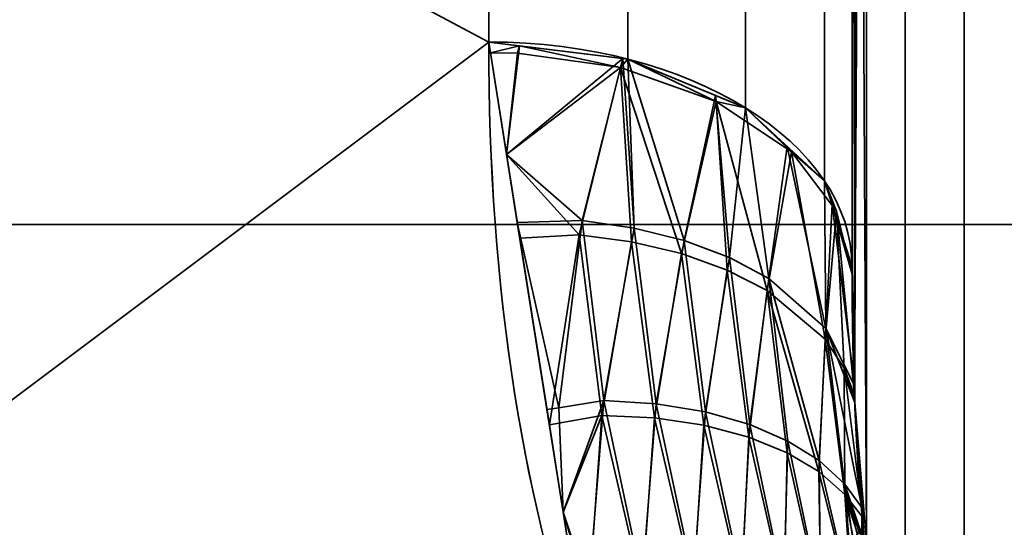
# Model space of a CAD drawing. Header units: millimetres. Extents: x -110 to 110, y -15 to 15.
# Tile 12 of 110: x -107.29 to -104.58, y 7.94 to 9.34. Entities that reach past the tile are written whole.
import ezdxf

# ---------------------------------------------------------------- set-up
doc = ezdxf.new("R2010")
doc.units = ezdxf.units.MM
doc.layers.add('1', color=7, linetype='Continuous', true_color=0xffffff)

msp = doc.modelspace()

# ---------------------------------------------------------------- linework, layer by layer
at = {"layer": '1', "color": 252, "linetype": 'Continuous', "lineweight": 35}
for p, q in [((-105, 13.8564, 2), (-105, 8.6603, 11)), ((-105, 8.6603, -11), (-105, 13.8564, -2))]:
    msp.add_line(p, q, dxfattribs=at)
at = {"layer": '1', "color": 252, "linetype": 'Continuous', "lineweight": 35, "extrusion": (1, 0, 0)}
for centre, radius, start, end in [((0, 0, -106), 15, 8.21321, 51.78679), ((0, 0, -106), 15, 308.21321, 351.78679), ((0, 0, -105), 14, 308.21321, 351.78679), ((0, 0, -105), 14, 8.21321, 51.78679)]:
    msp.add_arc(centre, radius, start, end, dxfattribs=at)
at = {"layer": '1', "color": 252, "linetype": 'Continuous', "lineweight": 35, "extrusion": (-9.46215e-07, -0.785714, 0.61859)}
msp.add_arc((-106, 13.9999, 0.0001), 1, 0, 90, dxfattribs=at)
at = {"layer": '1', "color": 252, "linetype": 'Continuous', "lineweight": 35, "extrusion": (0, 0.785714, 0.61859)}
msp.add_arc((106, -14), 1, 180, 270, dxfattribs=at)
at = {"layer": '1', "color": 252, "linetype": 'Continuous', "lineweight": 35}
for points in [[(-106, 9.2788, 11.7857), (-106, 8.5978, 12.3219), (-105.904, 7.9803, 12.7131), (-105.7179, 7.5, 12.9904)], [(-105.7179, 7.5, -12.9904), (-105.9044, 7.9812, -12.7126), (-106, 8.5986, -12.3212), (-106, 9.2788, -11.7857)], [(-105, 8.6603, 11), (-105, 8.6, 11.0782), (-104.999, 8.4779, 11.2355), (-104.9935, 8.2872, 11.4766), (-104.9831, 8.0957, 11.7139), (-104.9728, 7.9731, 11.8631), (-104.9667, 7.9126, 11.936)], [(-104.9667, 7.9126, -11.936), (-104.973, 7.9753, -11.8604), (-104.9835, 8.1014, -11.707), (-104.9938, 8.2947, -11.4672), (-104.9991, 8.4838, -11.228), (-105, 8.6024, -11.0752), (-105, 8.6603, -11)]]:
    msp.add_open_spline(points, degree=3, dxfattribs=at)
for points in [[(-104.993, 14.0779, 1.4493), (-104.9599, 7.9047, 11.9286), (-104.9599, 14.2828, 0.8814)], [(-104.9599, 14.2828, -0.8814), (-104.993, 8.294, -11.4673), (-104.9927, 14.0819, -1.439)], [(-104.993, 8.294, -11.4673), (-104.9599, 14.2828, -0.8814), (-104.9599, 7.9048, -11.9286)], [(-104.9599, 14.2828, 0.8814), (-104.9599, 7.9047, 11.9286), (-104.8536, 7.7824, 11.8134), (-104.8536, 14.1219, 0.833)], [(-104.9599, 7.9048, -11.9286), (-104.9599, 14.2828, -0.8814), (-104.8536, 14.1219, -0.833), (-104.8536, 7.7824, -11.8134)], [(-104.8536, 14.1219, 0.833), (-104.8536, 7.7824, 11.8134), (-104.6913, 7.7014, 11.7369), (-104.6913, 14.0152, 0.8011)], [(-104.8536, 7.7824, -11.8134), (-104.8536, 14.1219, -0.833), (-104.6913, 14.0152, -0.8011), (-104.6913, 7.7014, -11.7369)], [(-104.9927, 14.0819, -1.439), (-104.993, 8.294, -11.4673), (-105, 8.6603, -11)], [(-105, 8.6603, -11), (-105, 13.8564, -2), (-104.9927, 14.0819, -1.439)], [(-104.9927, 8.2871, 11.476), (-104.993, 14.0779, 1.4493), (-105, 13.8564, 2)], [(-104.9599, 7.9047, 11.9286), (-104.993, 14.0779, 1.4493), (-104.9927, 8.2871, 11.476)], [(-104.6913, 14.0152, 0.8011), (-104.6913, 7.7014, 11.7369), (-104.5, 7.6729, 11.7101), (-104.5, 13.9777, 0.7899)], [(-104.6913, 7.7014, -11.7369), (-104.6913, 14.0152, -0.8011), (-104.5, 13.9777, -0.7899), (-104.5, 7.6729, -11.7101)], [(-105, 13.8564, 2), (-105, 8.6603, 11), (-104.9927, 8.2871, 11.476)], [(-105, 8.6603, -11), (-105, 12.1244, -7), (-105, 13.8564, -2)], [(-105, 13.8564, 2), (-105, 12.1244, 7), (-105, 8.6603, 11)], [(-105.6173, 12.9414, -7.4324), (-105.6173, 9.2318, -11.7259), (-106, 9.2788, -11.7857), (-106, 13.0075, -7.4703)], [(-105.6173, 9.2318, 11.7259), (-105.6173, 12.9074, 7.4914), (-106, 12.9732, 7.5296), (-106, 9.2788, 11.7857)], [(-105.2929, 12.7535, -7.3245), (-105.2929, 9.0977, -11.5556), (-105.6173, 9.2318, -11.7259), (-105.6173, 12.9414, -7.4324)], [(-105.2929, 9.0977, 11.5556), (-105.2929, 12.7199, 7.3826), (-105.6173, 12.9074, 7.4914), (-105.6173, 9.2318, 11.7259)], [(-105.0761, 12.4721, -7.1629), (-105.0761, 8.897, -11.3007), (-105.2929, 9.0977, -11.5556), (-105.2929, 12.7535, -7.3245)], [(-105.0761, 8.897, 11.3007), (-105.0761, 12.4393, 7.2197), (-105.2929, 12.7199, 7.3826), (-105.2929, 9.0977, 11.5556)], [(-105, 12.1403, -6.9723), (-105, 8.6603, -11), (-105.0761, 8.897, -11.3007), (-105.0761, 12.4721, -7.1629)], [(-105, 8.6603, 11), (-105, 12.1084, 7.0276), (-105.0761, 12.4393, 7.2197), (-105.0761, 8.897, 11.3007)], [(-110, 11.4061, -9.7417), (-106, 11.4061, -9.7417), (-106, 9.2788, -11.7857)], [(-106, 9.2788, -11.7857), (-110, 6.2799, -13.6221), (-110, 11.4061, -9.7417)], [(-110, 11.4061, 9.7417), (-110, 6.2799, 13.6221), (-106, 9.2788, 11.7857)], [(-106, 9.2788, 11.7857), (-106, 11.4061, 9.7417), (-110, 11.4061, 9.7417)], [(-95, 9.5), (-108.8, 9.5), (-108.8, 8.7769, -3.6355), (-95, 8.7769, -3.6355)], [(-95, 8.7769, 3.6355), (-108.8, 8.7769, 3.6355), (-108.8, 9.5), (-95, 9.5)], [(-110, 6.2799, -13.6221), (-106, 9.2788, -11.7857), (-105.7179, 7.5, -12.9904)], [(-105.7179, 7.5, 12.9904), (-106, 9.2788, 11.7857), (-110, 6.2799, 13.6221)], [(-105.9509, 8.9691, 11.9955), (-105.9153, 9.2684, 11.7725), (-106, 9.2788, 11.7857)], [(-105.9952, 9.2489, -11.806), (-106, 9.2788, -11.7857), (-105.9153, 9.2684, -11.7725)], [(-105.9153, 9.2684, -11.7725), (-105.9205, 9.2481, -11.8058), (-105.9952, 9.2489, -11.806)], [(-105.6304, 9.2334, 11.7279), (-105.9153, 9.2684, 11.7725), (-105.9509, 8.9691, 11.9955)], [(-105.6372, 9.2088, -11.7541), (-105.9205, 9.2481, -11.8058), (-105.9153, 9.2684, -11.7725)], [(-105.9153, 9.2684, -11.7725), (-105.6173, 9.2318, -11.7259), (-105.6372, 9.2088, -11.7541)], [(-105.9952, 9.2489, -11.806), (-105.9205, 9.2481, -11.8058), (-105.9509, 8.9692, -11.9954)], [(-105.9509, 8.9692, -11.9954), (-105.9205, 9.2481, -11.8058), (-105.6372, 9.2088, -11.7541)], [(-105.7424, 8.7878, 12.1197), (-105.6304, 9.2334, 11.7279), (-105.9509, 8.9691, 11.9955)], [(-105.6304, 9.2334, 11.7279), (-105.7424, 8.7878, 12.1197), (-105.5992, 8.767, 12.0761)], [(-105.3737, 9.1155, -11.6338), (-105.6372, 9.2088, -11.7541), (-105.6173, 9.2318, -11.7259)], [(-105.5992, 8.767, 12.0761), (-105.6173, 9.2318, 11.7259), (-105.6304, 9.2334, 11.7279)], [(-105.6173, 9.2318, 11.7259), (-105.5992, 8.767, 12.0761), (-105.4623, 8.7327, 12.0144)], [(-105.4623, 8.7327, 12.0144), (-105.3757, 9.1319, 11.5991), (-105.6173, 9.2318, 11.7259)], [(-105.6173, 9.2318, -11.7259), (-105.3757, 9.1319, -11.5991), (-105.3737, 9.1155, -11.6338)], [(-105.9509, 8.9692, -11.9954), (-105.6372, 9.2088, -11.7541), (-105.751, 8.7481, -12.1518)], [(-105.6073, 8.7293, -12.109), (-105.751, 8.7481, -12.1518), (-105.6372, 9.2088, -11.7541)], [(-105.6372, 9.2088, -11.7541), (-105.3737, 9.1155, -11.6338), (-105.4696, 8.6968, -12.048)], [(-105.4696, 8.6968, -12.048), (-105.6073, 8.7293, -12.109), (-105.6372, 9.2088, -11.7541)], [(-105.3757, 9.1319, 11.5991), (-105.4623, 8.7327, 12.0144), (-105.3377, 8.6859, 11.9368)], [(-105.3377, 8.6859, 11.9368), (-105.2929, 9.0977, 11.5556), (-105.3757, 9.1319, 11.5991)], [(-105.3737, 9.1155, -11.6338), (-105.3757, 9.1319, -11.5991), (-105.2929, 9.0977, -11.5556)], [(-105.344, 8.6518, -11.971), (-105.4696, 8.6968, -12.048), (-105.3737, 9.1155, -11.6338)], [(-105.3737, 9.1155, -11.6338), (-105.1669, 8.9764, -11.4551), (-105.2339, 8.5956, -11.88)], [(-105.2339, 8.5956, -11.88), (-105.344, 8.6518, -11.971), (-105.3737, 9.1155, -11.6338)], [(-105.1669, 8.9764, -11.4551), (-105.3737, 9.1155, -11.6338), (-105.2929, 9.0977, -11.5556)], [(-105.2929, 9.0977, 11.5556), (-105.3377, 8.6859, 11.9368), (-105.2289, 8.628, 11.8454)], [(-105.2289, 8.628, 11.8454), (-105.1785, 8.9918, 11.4211), (-105.2929, 9.0977, 11.5556)], [(-105.2929, 9.0977, -11.5556), (-105.0761, 8.897, -11.3007), (-105.1669, 8.9764, -11.4551)], [(-105.751, 8.7481, -12.1518), (-105.9145, 8.7397, -12.1508), (-105.9509, 8.9692, -11.9954)], [(-105.9509, 8.9691, 11.9955), (-105.9212, 8.7821, 12.1221), (-105.7424, 8.7878, 12.1197)], [(-105.0742, 8.4612, -11.6746), (-105.2339, 8.5956, -11.88), (-105.1669, 8.9764, -11.4551)], [(-105.1785, 8.9918, 11.4211), (-105.2289, 8.628, 11.8454), (-105.072, 8.4909, 11.6396)], [(-105.072, 8.4909, 11.6396), (-105.0761, 8.897, 11.3007), (-105.1785, 8.9918, 11.4211)], [(-105.1669, 8.9764, -11.4551), (-105.0424, 8.8133, -11.2462), (-105.0742, 8.4612, -11.6746)], [(-105.0424, 8.8133, -11.2462), (-105.1669, 8.9764, -11.4551), (-105.0761, 8.897, -11.3007)], [(-105.072, 8.4909, 11.6396), (-105.0552, 8.832, 11.2181), (-105.0761, 8.897, 11.3007)], [(-105.0761, 8.897, -11.3007), (-105.0552, 8.832, -11.2181), (-105.0424, 8.8133, -11.2462)], [(-105.022, 8.3821, -11.5585), (-105.0742, 8.4612, -11.6746), (-105.0424, 8.8133, -11.2462)], [(-105.0552, 8.832, 11.2181), (-105.072, 8.4909, 11.6396), (-104.9936, 8.3344, 11.4156)], [(-104.9936, 8.3344, 11.4156), (-105, 8.6603, 11), (-105.0552, 8.832, 11.2181)], [(-105.0552, 8.832, -11.2181), (-105, 8.6603, -11), (-104.9996, 8.6404, -11.0253)], [(-104.9996, 8.6404, -11.0253), (-105.0424, 8.8133, -11.2462), (-105.0552, 8.832, -11.2181)], [(-105.0424, 8.8133, -11.2462), (-104.9996, 8.6404, -11.0253), (-104.9932, 8.307, -11.4507)], [(-104.9932, 8.307, -11.4507), (-105.022, 8.3821, -11.5585), (-105.0424, 8.8133, -11.2462)], [(-105.8068, 8.2728, 12.4687), (-105.7424, 8.7878, 12.1197), (-105.9212, 8.7821, 12.1221)], [(-105.9212, 8.7821, 12.1221), (-105.8398, 8.2684, 12.47), (-105.8068, 8.2728, 12.4687)], [(-105.7424, 8.7878, 12.1197), (-105.8068, 8.2728, 12.4687), (-105.6835, 8.2932, 12.4628)], [(-105.6835, 8.2932, 12.4628), (-105.5992, 8.767, 12.0761), (-105.7424, 8.7878, 12.1197)], [(-95, 8.7769, -3.6355), (-108.8, 8.7769, -3.6355), (-108.8, 6.7175, -6.7175), (-95, 6.7175, -6.7175)], [(-95, 6.7175, 6.7175), (-108.8, 6.7175, 6.7175), (-108.8, 8.7769, 3.6355), (-95, 8.7769, 3.6355)], [(-105.5992, 8.767, 12.0761), (-105.6835, 8.2932, 12.4628), (-105.5389, 8.284, 12.4103)], [(-105.5389, 8.284, 12.4103), (-105.4623, 8.7327, 12.0144), (-105.5992, 8.767, 12.0761)], [(-105.9145, 8.7397, -12.1508), (-105.751, 8.7481, -12.1518), (-105.833, 8.2257, -12.4989)], [(-105.6889, 8.252, -12.4938), (-105.833, 8.2257, -12.4989), (-105.751, 8.7481, -12.1518)], [(-105.751, 8.7481, -12.1518), (-105.6073, 8.7293, -12.109), (-105.6889, 8.252, -12.4938)], [(-105.5439, 8.2451, -12.4421), (-105.6889, 8.252, -12.4938), (-105.6073, 8.7293, -12.109)], [(-105.6073, 8.7293, -12.109), (-105.4696, 8.6968, -12.048), (-105.5439, 8.2451, -12.4421)], [(-105.4623, 8.7327, 12.0144), (-105.5389, 8.284, 12.4103), (-105.4035, 8.2615, 12.3402)], [(-105.4035, 8.2615, 12.3402), (-105.3377, 8.6859, 11.9368), (-105.4623, 8.7327, 12.0144)], [(-105.4078, 8.2249, -12.3727), (-105.5439, 8.2451, -12.4421), (-105.4696, 8.6968, -12.048)], [(-105.4696, 8.6968, -12.048), (-105.344, 8.6518, -11.971), (-105.4078, 8.2249, -12.3727)], [(-105.3377, 8.6859, 11.9368), (-105.4035, 8.2615, 12.3402), (-105.281, 8.2266, 12.2547)], [(-105.281, 8.2266, 12.2547), (-105.2289, 8.628, 11.8454), (-105.3377, 8.6859, 11.9368)], [(-105.2842, 8.1922, -12.2878), (-105.4078, 8.2249, -12.3727), (-105.344, 8.6518, -11.971)], [(-105.344, 8.6518, -11.971), (-105.2339, 8.5956, -11.88), (-105.2842, 8.1922, -12.2878)], [(-105.2289, 8.628, 11.8454), (-105.281, 8.2266, 12.2547), (-105.1766, 8.1815, 12.1588)], [(-105.2289, 8.628, 11.8454), (-105.1766, 8.1815, 12.1588), (-105.0908, 8.128, 12.055)], [(-105.0908, 8.128, 12.055), (-105.072, 8.4909, 11.6396), (-105.2289, 8.628, 11.8454)], [(-105.1787, 8.1491, -12.1923), (-105.2842, 8.1922, -12.2878), (-105.2339, 8.5956, -11.88)], [(-105.2339, 8.5956, -11.88), (-105.0742, 8.4612, -11.6746), (-105.0915, 8.0973, -12.0887)], [(-105.0915, 8.0973, -12.0887), (-105.1787, 8.1491, -12.1923), (-105.2339, 8.5956, -11.88)], [(-105.072, 8.4909, 11.6396), (-105.0908, 8.128, 12.055), (-105.0205, 8.0637, 11.9392)], [(-105.072, 8.4909, 11.6396), (-105.0205, 8.0637, 11.9392), (-104.9727, 7.9991, 11.8297)], [(-104.9727, 7.9991, 11.8297), (-104.9927, 8.2871, 11.476), (-105.072, 8.4909, 11.6396)], [(-104.9927, 8.2871, 11.476), (-104.9936, 8.3344, 11.4156), (-105.072, 8.4909, 11.6396)], [(-105.0196, 8.0347, -11.973), (-105.0915, 8.0973, -12.0887), (-105.0742, 8.4612, -11.6746)], [(-105.0742, 8.4612, -11.6746), (-105.022, 8.3821, -11.5585), (-105.0196, 8.0347, -11.973)], [(-105.022, 8.3821, -11.5585), (-104.993, 8.294, -11.4673), (-104.9707, 7.9715, -11.8636)], [(-105.022, 8.3821, -11.5585), (-104.9932, 8.307, -11.4507), (-104.993, 8.294, -11.4673)], [(-104.9707, 7.9715, -11.8636), (-105.0196, 8.0347, -11.973), (-105.022, 8.3821, -11.5585)], [(-105.6835, 8.2932, 12.4628), (-105.8068, 8.2728, 12.4687), (-105.7949, 7.9857, 12.6615)], [(-105.7241, 7.7736, 12.8244), (-105.6835, 8.2932, 12.4628), (-105.7949, 7.9857, 12.6615)], [(-105.6835, 8.2932, 12.4628), (-105.7241, 7.7736, 12.8244), (-105.5774, 7.7951, 12.7825)], [(-105.5774, 7.7951, 12.7825), (-105.5389, 8.284, 12.4103), (-105.6835, 8.2932, 12.4628)], [(-104.9599, 7.9048, -11.9286), (-104.9667, 7.9126, -11.936), (-104.993, 8.294, -11.4673)], [(-105.7949, 7.9857, 12.6615), (-105.8068, 8.2728, 12.4687), (-105.8398, 8.2684, 12.47)], [(-105.5389, 8.284, 12.4103), (-105.5774, 7.7951, 12.7825), (-105.4361, 7.8034, 12.7216)], [(-105.4361, 7.8034, 12.7216), (-105.4035, 8.2615, 12.3402), (-105.5389, 8.284, 12.4103)], [(-104.9927, 8.2871, 11.476), (-104.9667, 7.9126, 11.936), (-104.9599, 7.9047, 11.9286)], [(-105.7949, 7.9857, -12.6614), (-105.833, 8.2257, -12.4989), (-105.6889, 8.252, -12.4938)], [(-105.7949, 7.9857, -12.6614), (-105.6889, 8.252, -12.4938), (-105.7244, 7.7509, -12.8388)], [(-105.5778, 7.7738, -12.7973), (-105.7244, 7.7509, -12.8388), (-105.6889, 8.252, -12.4938)], [(-105.6889, 8.252, -12.4938), (-105.5439, 8.2451, -12.4421), (-105.5778, 7.7738, -12.7973)], [(-105.4364, 7.7836, -12.7369), (-105.5778, 7.7738, -12.7973), (-105.5439, 8.2451, -12.4421)], [(-105.5439, 8.2451, -12.4421), (-105.4078, 8.2249, -12.3727), (-105.4364, 7.7836, -12.7369)], [(-105.4035, 8.2615, 12.3402), (-105.4361, 7.8034, 12.7216), (-105.3041, 7.7984, 12.6435)], [(-105.3041, 7.7984, 12.6435), (-105.281, 8.2266, 12.2547), (-105.4035, 8.2615, 12.3402)], [(-105.3042, 7.78, -12.6591), (-105.4364, 7.7836, -12.7369), (-105.4078, 8.2249, -12.3727)], [(-105.4078, 8.2249, -12.3727), (-105.2842, 8.1922, -12.2878), (-105.3042, 7.78, -12.6591)], [(-105.281, 8.2266, 12.2547), (-105.3041, 7.7984, 12.6435), (-105.1874, 7.7809, 12.553)], [(-105.1874, 7.7809, 12.553), (-105.1766, 8.1815, 12.1588), (-105.281, 8.2266, 12.2547)], [(-105.1871, 7.7639, -12.5688), (-105.3042, 7.78, -12.6591), (-105.2842, 8.1922, -12.2878)], [(-105.2842, 8.1922, -12.2878), (-105.1787, 8.1491, -12.1923), (-105.1871, 7.7639, -12.5688)], [(-105.1766, 8.1815, 12.1588), (-105.1874, 7.7809, 12.553), (-105.0868, 7.7524, 12.4526)], [(-105.0868, 7.7524, 12.4526), (-105.0908, 8.128, 12.055), (-105.1766, 8.1815, 12.1588)], [(-105.086, 7.7366, -12.4686), (-105.1871, 7.7639, -12.5688), (-105.1787, 8.1491, -12.1923)], [(-105.1787, 8.1491, -12.1923), (-105.0915, 8.0973, -12.0887), (-105.086, 7.7366, -12.4686)], [(-105.0908, 8.128, 12.055), (-105.0868, 7.7524, 12.4526), (-105, 7.7371, 12.3038)], [(-105, 7.7371, 12.3038), (-105.0205, 8.0637, 11.9392), (-105.0908, 8.128, 12.055)], [(-105.0915, 8.0973, -12.0887), (-105.0196, 8.0347, -11.973), (-105, 7.7292, -12.3166)], [(-105, 7.7292, -12.3166), (-105.086, 7.7366, -12.4686), (-105.0915, 8.0973, -12.0887)], [(-104.9727, 7.9991, 11.8297), (-105.0205, 8.0637, 11.9392), (-104.9735, 7.9235, 11.9513)], [(-105.0205, 8.0637, 11.9392), (-105, 7.7371, 12.3038), (-105, 7.7988, 12.225)], [(-105, 7.7988, 12.225), (-104.9951, 7.8947, 12.0788), (-105.0205, 8.0637, 11.9392)], [(-104.9951, 7.8947, 12.0788), (-104.9857, 7.9261, 12), (-105.0205, 8.0637, 11.9392)], [(-104.9857, 7.9261, 12), (-104.9792, 7.9283, 11.9698), (-105.0205, 8.0637, 11.9392)], [(-104.9792, 7.9283, 11.9698), (-104.9735, 7.9235, 11.9513), (-105.0205, 8.0637, 11.9392)], [(-105.0196, 8.0347, -11.973), (-104.9941, 7.9006, -12.0674), (-105, 7.8, -12.2233)], [(-105.0196, 8.0347, -11.973), (-104.9778, 7.9276, -11.9646), (-104.9848, 7.927, -11.9951)], [(-104.9848, 7.927, -11.9951), (-104.985, 7.9269, -11.9958), (-105.0196, 8.0347, -11.973)], [(-104.985, 7.9269, -11.9958), (-104.9941, 7.9006, -12.0674), (-105.0196, 8.0347, -11.973)], [(-105.0196, 8.0347, -11.973), (-104.9707, 7.9715, -11.8636), (-104.9708, 7.9198, -11.9446)], [(-104.9708, 7.9198, -11.9446), (-104.9778, 7.9276, -11.9646), (-105.0196, 8.0347, -11.973)], [(-105, 7.8, -12.2233), (-105, 7.7292, -12.3166), (-105.0196, 8.0347, -11.973)], [(-104.9735, 7.9235, 11.9513), (-104.9667, 7.9126, 11.936), (-104.9727, 7.9991, 11.8297)], [(-105.7949, 7.9857, 12.6615), (-105.7578, 7.7518, 12.8198), (-105.7241, 7.7736, 12.8244)], [(-105.7244, 7.7509, -12.8388), (-105.7544, 7.7304, -12.8343), (-105.7949, 7.9857, -12.6614)], [(-104.9707, 7.9715, -11.8636), (-104.9667, 7.9126, -11.936), (-104.9708, 7.9198, -11.9446)]]:
    msp.add_3dface(points, dxfattribs=at)

doc.saveas('drawing.dxf')
